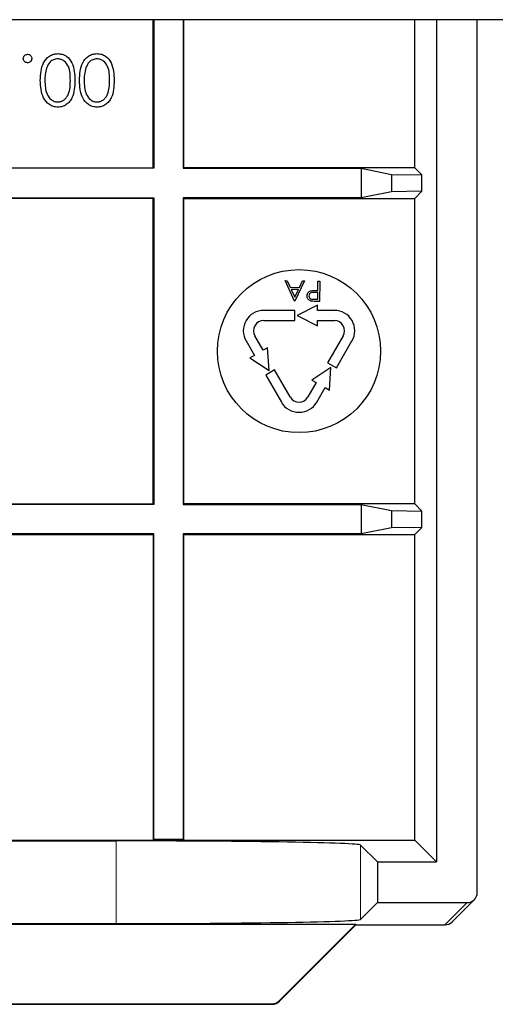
# Paper-space layout 'Blatt3' of a CAD drawing. Header units: millimetres. Extents: x 5 to 418, y 2 to 292.
# Tile 59 of 75: x 348 to 352, y 94 to 102. Entities that reach past the tile are written whole.
import ezdxf

# ---------------------------------------------------------------- set-up
doc = ezdxf.new("R2010")
doc.units = ezdxf.units.MM

psp = doc.layouts.new('Blatt3')

# ---------------------------------------------------------------- linework, layer by layer
at = {"color": 7, "linetype": 'Continuous', "lineweight": 25}
for p, q in [((375.4117, 101.8392), (318.5784, 101.8392)), ((349.1617, 100.628), (349.1617, 101.8392)), ((349.1661, 101.8392), (349.1661, 100.6236)), ((349.4074, 101.8392), (349.4074, 100.6236)), ((349.4117, 100.628), (349.4117, 101.8392)), ((351.3009, 100.628), (351.3009, 101.8392)), ((351.4783, 101.8392), (351.4783, 94.9506)), ((351.8117, 94.7006), (351.8117, 101.8392)), ((349.1661, 100.6236), (346.1574, 100.6236)), ((346.1617, 100.628), (349.1617, 100.628)), ((349.1661, 100.6236), (349.1617, 100.628)), ((349.4074, 100.6236), (349.4117, 100.628)), ((349.4074, 100.6236), (350.8612, 100.6236)), ((351.3009, 100.628), (349.4117, 100.628)), ((350.8612, 100.6236), (351.1091, 100.5742)), ((350.8612, 100.6236), (350.8612, 100.3824)), ((351.3009, 100.628), (351.3591, 100.5698)), ((351.1091, 100.5742), (351.3591, 100.5698)), ((351.1091, 100.5742), (351.1091, 100.4318)), ((351.3591, 100.4362), (351.3591, 100.5698)), ((351.3591, 100.4362), (351.1091, 100.4318)), ((351.3591, 100.4362), (351.3009, 100.378)), ((346.1574, 100.3824), (349.1661, 100.3824)), ((349.1617, 100.378), (346.1617, 100.378)), ((349.1661, 100.3824), (349.1617, 100.378)), ((349.1617, 97.878), (349.1617, 100.378)), ((349.1661, 100.3824), (349.1661, 97.8736)), ((349.4074, 100.3824), (349.4117, 100.378)), ((350.8612, 100.3824), (349.4074, 100.3824)), ((349.4074, 100.3824), (349.4074, 97.8736)), ((349.4117, 100.378), (351.3009, 100.378)), ((349.4117, 97.878), (349.4117, 100.378)), ((351.1091, 100.4318), (350.8612, 100.3824)), ((351.3009, 97.878), (351.3009, 100.378)), ((350.3167, 99.5371), (350.2418, 99.7047)), ((350.2418, 99.7047), (350.2581, 99.7045)), ((350.2581, 99.7045), (350.2821, 99.6508)), ((350.2821, 99.6508), (350.3576, 99.6499)), ((350.3493, 99.6329), (350.2898, 99.6336)), ((350.2898, 99.6336), (350.3184, 99.5696)), ((350.3184, 99.5696), (350.3493, 99.6329)), ((350.4, 99.7028), (350.3189, 99.5371)), ((350.3576, 99.6499), (350.3836, 99.703)), ((350.3836, 99.703), (350.4, 99.7028)), ((350.508, 99.6245), (350.5089, 99.7014)), ((350.5089, 99.7014), (350.5239, 99.7013)), ((350.5239, 99.7013), (350.5218, 99.5346)), ((350.4766, 99.5522), (350.5071, 99.5519)), ((350.5078, 99.6074), (350.4786, 99.6081)), ((350.4961, 99.6247), (350.508, 99.6245)), ((350.5071, 99.5519), (350.5078, 99.6074)), ((350.3189, 99.5371), (350.3167, 99.5371)), ((350.5063, 99.503), (350.3397, 99.4197)), ((350.5218, 99.5346), (350.4892, 99.535)), ((350.5063, 99.4613), (350.5063, 99.503)), ((350.3208, 99.4613), (350.0654, 99.4613)), ((350.3208, 99.378), (350.3208, 99.4613)), ((350.3397, 99.4197), (350.5063, 99.3363)), ((350.6428, 99.4613), (350.5063, 99.4613)), ((350.0654, 99.378), (350.3208, 99.378)), ((350.5063, 99.378), (350.6428, 99.378)), ((350.5063, 99.3363), (350.5063, 99.378)), ((350.0615, 99.1348), (349.9933, 99.253)), ((350.715, 99.253), (350.5873, 99.0319)), ((349.9211, 99.2113), (349.9893, 99.0932)), ((350.0976, 99.1557), (350.0615, 99.1348)), ((350.1087, 98.9697), (350.0976, 99.1557)), ((350.6595, 98.9902), (350.7871, 99.2113)), ((349.9893, 99.0932), (349.9532, 99.0723)), ((349.9532, 99.0723), (350.1087, 98.9697)), ((350.6139, 98.9947), (350.4584, 98.892)), ((350.5873, 99.0319), (350.6595, 98.9902)), ((350.6028, 98.8087), (350.6139, 98.9947)), ((350.1543, 98.9741), (350.0821, 98.9325)), ((350.0821, 98.9325), (350.2098, 98.7113)), ((350.2819, 98.753), (350.1543, 98.9741)), ((350.4945, 98.8712), (350.4263, 98.753)), ((350.4584, 98.892), (350.4945, 98.8712)), ((350.4985, 98.7113), (350.5667, 98.8295)), ((350.5667, 98.8295), (350.6028, 98.8087)), ((349.1661, 97.8736), (346.1574, 97.8736)), ((346.1617, 97.878), (349.1617, 97.878)), ((349.1661, 97.8736), (349.1617, 97.878)), ((349.4074, 97.8736), (349.4117, 97.878)), ((349.4074, 97.8736), (350.8612, 97.8736)), ((351.3009, 97.878), (349.4117, 97.878)), ((350.8612, 97.8736), (351.1091, 97.8242)), ((350.8612, 97.8736), (350.8612, 97.6324)), ((351.3009, 97.878), (351.3591, 97.8198)), ((351.1091, 97.8242), (351.3591, 97.8198)), ((351.1091, 97.8242), (351.1091, 97.6818)), ((351.3591, 97.6862), (351.3591, 97.8198)), ((349.1661, 97.6324), (346.1574, 97.6324)), ((346.1617, 97.628), (349.1617, 97.628)), ((349.1661, 97.6324), (349.1617, 97.628)), ((349.1617, 97.628), (349.1617, 95.128)), ((349.1661, 95.1324), (349.1661, 97.6324)), ((349.4074, 97.6324), (349.4117, 97.628)), ((350.8612, 97.6324), (349.4074, 97.6324)), ((349.4074, 97.6324), (349.4074, 95.1324)), ((349.4117, 97.628), (351.3009, 97.628)), ((349.4117, 95.128), (349.4117, 97.628)), ((351.1091, 97.6818), (350.8612, 97.6324)), ((351.3591, 97.6862), (351.1091, 97.6818)), ((351.3591, 97.6862), (351.3009, 97.628)), ((351.3009, 95.128), (351.3009, 97.628)), ((346.1617, 95.128), (349.1617, 95.128)), ((346.4654, 95.1222), (348.858, 95.1222)), ((349.1661, 95.1324), (349.1617, 95.128)), ((349.1617, 95.128), (349.4117, 95.128)), ((349.4074, 95.1324), (349.1661, 95.1324)), ((349.4074, 95.1324), (349.4117, 95.128)), ((349.4117, 95.128), (351.3009, 95.128)), ((351.4783, 94.9506), (351.3009, 95.128)), ((350.8577, 95.0879), (350.9951, 94.9506)), ((350.9951, 94.9506), (351.4783, 94.9506)), ((350.9951, 94.9506), (350.9951, 94.6172)), ((351.6055, 94.4598), (351.7873, 94.6416)), ((350.8577, 94.4799), (350.9951, 94.6172)), ((350.9951, 94.6172), (351.7283, 94.6172)), ((344.5058, 94.4398), (350.8176, 94.4398)), ((346.4654, 94.4456), (348.858, 94.4456)), ((350.1919, 93.8141), (350.8176, 94.4398)), ((350.1937, 93.8098), (350.8194, 94.4354)), ((350.8194, 94.4354), (350.8176, 94.4398)), ((350.8194, 94.4354), (351.5465, 94.4354)), ((345.1886, 93.7854), (350.1348, 93.7854)), ((345.1904, 93.7897), (350.133, 93.7897))]:
    psp.add_line(p, q, dxfattribs=at)
at = {"color": 7, "linetype": 'Continuous', "lineweight": 18}
for p, q in [((348.858, 95.1222), (348.858, 94.4456)), ((350.8577, 95.0879), (350.8577, 94.4799)), ((351.5465, 94.4354), (351.7283, 94.6172)), ((350.1348, 93.7854), (350.133, 93.7897)), ((350.1919, 93.8141), (350.1937, 93.8098))]:
    psp.add_line(p, q, dxfattribs=at)
at = {"color": 7, "linetype": 'Continuous', "lineweight": 25}
psp.add_circle((350.3541, 99.128), 0.6667, dxfattribs=at)
for centre, radius, start, end in [((350.0654, 99.2947), 0.1667, 90, 210), ((350.6428, 99.2947), 0.1667, 330, 90), ((350.0654, 99.2947), 0.0833, 90, 210), ((350.6428, 99.2947), 0.0833, 330, 90), ((350.3541, 98.7947), 0.0833, 210, 330), ((350.3541, 98.7947), 0.1667, 210, 330), ((351.5465, 94.5187), 0.0833, 270, 315), ((350.1348, 93.8687), 0.0833, 270, 315)]:
    psp.add_arc(centre, radius, start, end, dxfattribs=at)
at = {"color": 7, "linetype": 'Continuous', "lineweight": 18}
for centre, start, end in [((351.5466, 94.5187), 269.98044, 314.99849), ((350.1348, 93.8687), 270.00748, 314.99252)]:
    psp.add_arc(centre, 0.0833, start, end, dxfattribs=at)
at = {"color": 7, "linetype": 'Continuous', "lineweight": 25}
for centre, major_axis, ratio, start_param, end_param in [((348.858, 95.0873), (2, 0), 0.017455, 0.017453, 1.570796), ((351.7284, 94.7006), (-0.0589, -0.0589), 0.999695, 0.785246, 2.356347), ((348.858, 94.4805), (2, 0), 0.017455, 4.712389, 6.265732), ((350.133, 93.873), (0.0319, -0.077), 0.999822, 5.890549, 6.675821)]:
    psp.add_ellipse(centre, major_axis=major_axis, ratio=ratio, start_param=start_param, end_param=end_param, dxfattribs=at)
for points, knots in [([(348.2386, 101.343), (348.241, 101.393), (348.2445, 101.4679), (348.3011, 101.537), (348.3457, 101.5588), (348.3702, 101.5608), (348.3825, 101.5618)], [0, 0, 0, 0, 0.499407, 0.748743, 0.874372, 1, 1, 1, 1]), ([(348.3825, 101.5618), (348.3946, 101.5608), (348.4189, 101.5588), (348.4632, 101.537), (348.5179, 101.467), (348.5202, 101.3926), (348.5218, 101.343)], [0, 0, 0, 0, 0.125551, 0.25109, 0.50025, 1, 1, 1, 1]), ([(348.5592, 101.343), (348.5615, 101.393), (348.565, 101.4679), (348.6216, 101.537), (348.6662, 101.5588), (348.6907, 101.5608), (348.703, 101.5618)], [0, 0, 0, 0, 0.499407, 0.748743, 0.874372, 1, 1, 1, 1]), ([(348.703, 101.5618), (348.7151, 101.5608), (348.7395, 101.5588), (348.7837, 101.537), (348.8384, 101.467), (348.8407, 101.3926), (348.8423, 101.343)], [0, 0, 0, 0, 0.125551, 0.25109, 0.50025, 1, 1, 1, 1]), ([(348.0998, 101.5218), (348.1004, 101.5269), (348.1016, 101.5371), (348.1111, 101.5484), (348.1224, 101.5554), (348.1305, 101.5561), (348.1345, 101.5565)], [0, 0, 0, 0, 0.279469, 0.559358, 0.779674, 1, 1, 1, 1]), ([(348.1345, 101.487), (348.1293, 101.4876), (348.1191, 101.4888), (348.1078, 101.4983), (348.1007, 101.5096), (348.1001, 101.5177), (348.0998, 101.5218)], [0, 0, 0, 0, 0.279602, 0.559212, 0.779475, 1, 1, 1, 1]), ([(348.1345, 101.5565), (348.1396, 101.5558), (348.1498, 101.5546), (348.1611, 101.5452), (348.1681, 101.5338), (348.1688, 101.5258), (348.1692, 101.5218)], [0, 0, 0, 0, 0.279581, 0.559143, 0.779575, 1, 1, 1, 1]), ([(348.1692, 101.5218), (348.1686, 101.5166), (348.1674, 101.5064), (348.1579, 101.495), (348.1466, 101.4881), (348.1385, 101.4874), (348.1345, 101.487)], [0, 0, 0, 0, 0.279576, 0.559284, 0.779552, 1, 1, 1, 1]), ([(348.3812, 101.5191), (348.3698, 101.5177), (348.3471, 101.5148), (348.3119, 101.491), (348.2994, 101.464), (348.2918, 101.4475)], [0, 0, 0, 0, 0.2802572, 0.5607811, 1, 1, 1, 1]), ([(348.4844, 101.3428), (348.4841, 101.3817), (348.4836, 101.4401), (348.4436, 101.4969), (348.4098, 101.516), (348.3907, 101.5181), (348.3812, 101.5191)], [0, 0, 0, 0, 0.500291, 0.749086, 0.874606, 1, 1, 1, 1]), ([(348.7017, 101.5191), (348.6903, 101.5177), (348.6676, 101.5148), (348.6324, 101.491), (348.6199, 101.464), (348.6123, 101.4475)], [0, 0, 0, 0, 0.280257, 0.560781, 1, 1, 1, 1]), ([(348.8049, 101.3428), (348.8046, 101.3817), (348.8041, 101.4401), (348.7641, 101.4969), (348.7303, 101.516), (348.7113, 101.5181), (348.7017, 101.5191)], [0, 0, 0, 0, 0.500291, 0.749086, 0.874606, 1, 1, 1, 1]), ([(348.2918, 101.4475), (348.2865, 101.4283), (348.277, 101.394), (348.2763, 101.3585), (348.276, 101.3428)], [0, 0, 0, 0, 0.559599, 1, 1, 1, 1]), ([(348.6123, 101.4475), (348.607, 101.4283), (348.5975, 101.394), (348.5969, 101.3585), (348.5966, 101.3428)], [0, 0, 0, 0, 0.559599, 1, 1, 1, 1]), ([(348.3825, 101.1238), (348.3702, 101.1248), (348.3457, 101.1267), (348.301, 101.1485), (348.2446, 101.218), (348.241, 101.293), (348.2386, 101.343)], [0, 0, 0, 0, 0.1256, 0.251197, 0.500581, 1, 1, 1, 1]), ([(348.276, 101.3428), (348.2776, 101.3041), (348.2799, 101.2462), (348.3189, 101.1889), (348.3526, 101.1695), (348.3717, 101.1675), (348.3812, 101.1665)], [0, 0, 0, 0, 0.5000715, 0.7490206, 0.8745985, 1, 1, 1, 1]), ([(348.3812, 101.1665), (348.3908, 101.1675), (348.4099, 101.1694), (348.4352, 101.184), (348.4554, 101.2045), (348.483, 101.2553), (348.4838, 101.3039), (348.4844, 101.3428)], [0, 0, 0, 0, 0.125139, 0.250418, 0.375519, 0.500847, 1, 1, 1, 1]), ([(348.5218, 101.343), (348.5202, 101.2932), (348.5181, 101.2309), (348.4793, 101.1684), (348.4523, 101.1435), (348.419, 101.1268), (348.3946, 101.1248), (348.3825, 101.1238)], [0, 0, 0, 0, 0.498702, 0.624177, 0.749467, 0.874745, 1, 1, 1, 1]), ([(348.703, 101.1238), (348.6907, 101.1248), (348.6662, 101.1267), (348.6215, 101.1485), (348.5652, 101.218), (348.5616, 101.293), (348.5592, 101.343)], [0, 0, 0, 0, 0.1256, 0.251197, 0.500581, 1, 1, 1, 1]), ([(348.5966, 101.3428), (348.5981, 101.3041), (348.6004, 101.2462), (348.6394, 101.1889), (348.6731, 101.1695), (348.6922, 101.1675), (348.7017, 101.1665)], [0, 0, 0, 0, 0.5000715, 0.7490206, 0.8745985, 1, 1, 1, 1]), ([(348.7017, 101.1665), (348.7113, 101.1675), (348.7304, 101.1694), (348.7557, 101.184), (348.7759, 101.2045), (348.8035, 101.2553), (348.8043, 101.3039), (348.8049, 101.3428)], [0, 0, 0, 0, 0.125139, 0.250418, 0.375519, 0.500847, 1, 1, 1, 1]), ([(348.8423, 101.343), (348.8407, 101.2932), (348.8386, 101.2309), (348.7998, 101.1684), (348.7728, 101.1435), (348.7395, 101.1268), (348.7152, 101.1248), (348.703, 101.1238)], [0, 0, 0, 0, 0.498702, 0.624177, 0.749467, 0.874745, 1, 1, 1, 1]), ([(350.4198, 99.5806), (350.4203, 99.586), (350.4212, 99.597), (350.4297, 99.6103), (350.4412, 99.6188), (350.4495, 99.6212), (350.4536, 99.6224)], [0, 0, 0, 0, 0.280099, 0.559324, 0.779458, 1, 1, 1, 1]), ([(350.4512, 99.538), (350.4462, 99.5399), (350.4361, 99.5436), (350.4258, 99.555), (350.4204, 99.5679), (350.42, 99.5763), (350.4198, 99.5806)], [0, 0, 0, 0, 0.279705, 0.559381, 0.779509, 1, 1, 1, 1]), ([(350.4786, 99.6081), (350.4684, 99.6083), (350.4557, 99.6085), (350.4433, 99.6003), (350.4368, 99.5927), (350.4356, 99.5854), (350.4348, 99.5804)], [0, 0, 0, 0, 0.4997206, 0.6253498, 0.7510825, 1, 1, 1, 1]), ([(350.4348, 99.5804), (350.4355, 99.5756), (350.4365, 99.5684), (350.4426, 99.5608), (350.4542, 99.5523), (350.4667, 99.5523), (350.4766, 99.5522)], [0, 0, 0, 0, 0.248969, 0.374729, 0.500383, 1, 1, 1, 1]), ([(350.4536, 99.6224), (350.4615, 99.6233), (350.4756, 99.6249), (350.4898, 99.6247), (350.4961, 99.6247)], [0, 0, 0, 0, 0.559694, 1, 1, 1, 1]), ([(350.4892, 99.535), (350.482, 99.5351), (350.4693, 99.5352), (350.4568, 99.5371), (350.4512, 99.538)], [0, 0, 0, 0, 0.5603137, 1, 1, 1, 1])]:
    psp.add_open_spline(points, degree=3, knots=knots, dxfattribs=at)

doc.saveas('drawing.dxf')
